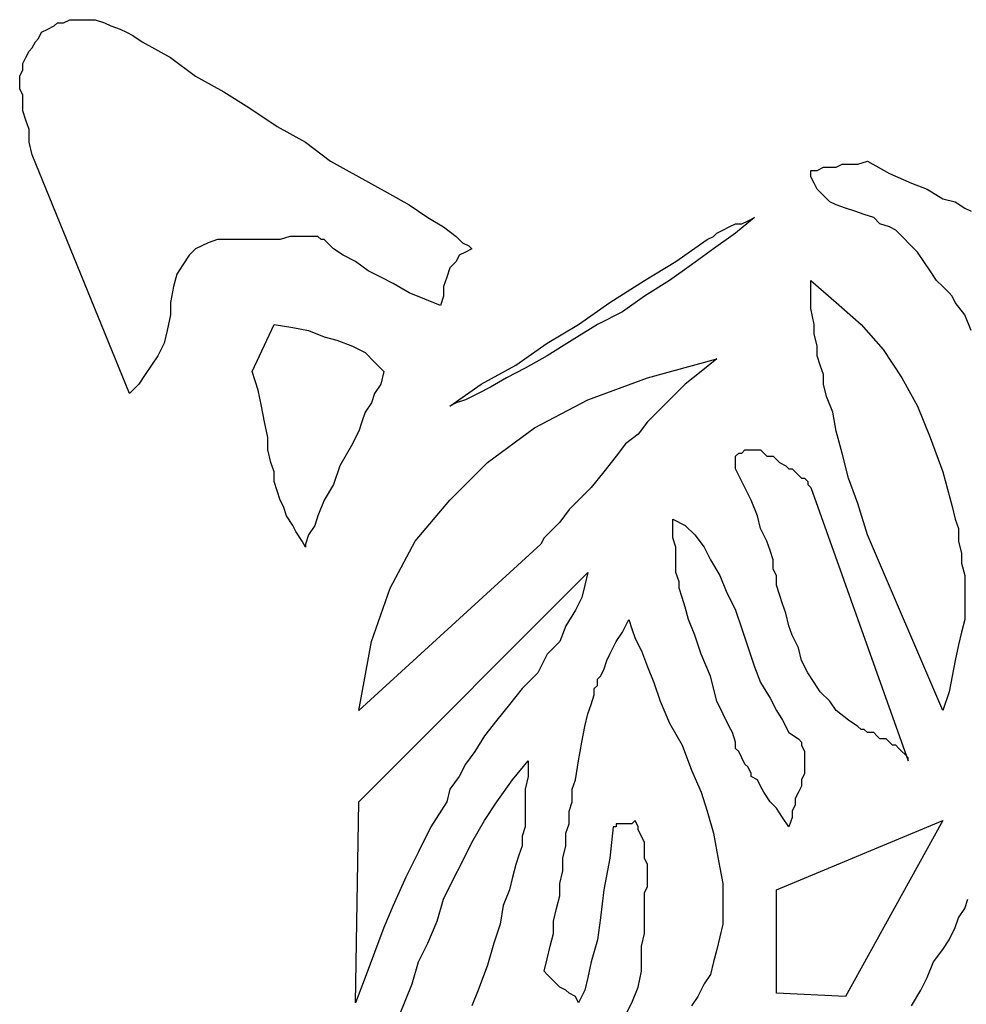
# Model space of a CAD drawing. Extents: x 0 to 19, y -0.1 to 2.1.
# Tile 3 of 17: x 0 to 0.6, y 1.5 to 2.1. Entities that reach past the tile are written whole.
import ezdxf

# ---------------------------------------------------------------- set-up
doc = ezdxf.new("R2010")
doc.units = 0

msp = doc.modelspace()

# ---------------------------------------------------------------- linework, layer by layer
at = {"color": 0}
for p, q in [((0.039063, 2.099609, 0.5), (0.041016, 2.101563, 0.5)), ((0.041016, 2.101563, 0.5), (0.044922, 2.101563, 0.5)), ((0.044922, 2.101563, 0.5), (0.048828, 2.103516, 0.5)), ((0.048828, 2.103516, 0.5), (0.052734, 2.103516, 0.5)), ((0.052734, 2.103516, 0.5), (0.056641, 2.103516, 0.5)), ((0.056641, 2.103516, 0.5), (0.060547, 2.103516, 0.5)), ((0.060547, 2.103516, 0.5), (0.064453, 2.103516, 0.5)), ((0.064453, 2.103516, 0.5), (0.070313, 2.101563, 0.5)), ((0.070313, 2.101563, 0.5), (0.074219, 2.099609, 0.5)), ((0.029297, 2.091797, 0.5), (0.03125, 2.095703, 0.5)), ((0.03125, 2.095703, 0.5), (0.035156, 2.097656, 0.5)), ((0.035156, 2.097656, 0.5), (0.039063, 2.099609, 0.5)), ((0.074219, 2.099609, 0.5), (0.080078, 2.097656, 0.5)), ((0.080078, 2.097656, 0.5), (0.083984, 2.095703, 0.5)), ((0.083984, 2.095703, 0.5), (0.087891, 2.09375, 0.5)), ((0.025391, 2.085938, 0.5), (0.027344, 2.089844, 0.5)), ((0.027344, 2.089844, 0.5), (0.029297, 2.091797, 0.5)), ((0.087891, 2.09375, 0.5), (0.09375, 2.089844, 0.5)), ((0.09375, 2.089844, 0.5), (0.111328, 2.080078, 0.5)), ((0.021484, 2.080078, 0.5), (0.023438, 2.083984, 0.5)), ((0.023438, 2.083984, 0.5), (0.025391, 2.085938, 0.5)), ((0.019531, 2.076172, 0.5), (0.021484, 2.080078, 0.5)), ((0.019531, 2.072266, 0.5), (0.019531, 2.076172, 0.5)), ((0.111328, 2.080078, 0.5), (0.126953, 2.068359, 0.5)), ((0.017578, 2.068359, 0.5), (0.019531, 2.072266, 0.5)), ((0.017578, 2.0625, 0.5), (0.017578, 2.068359, 0.5)), ((0.126953, 2.068359, 0.5), (0.144531, 2.058594, 0.5)), ((0.017578, 2.060547, 0.5), (0.017578, 2.0625, 0.5)), ((0.019531, 2.056641, 0.5), (0.017578, 2.060547, 0.5)), ((0.144531, 2.058594, 0.5), (0.160156, 2.048828, 0.5)), ((0.019531, 2.050781, 0.5), (0.019531, 2.056641, 0.5)), ((0.019531, 2.046875, 0.5), (0.019531, 2.050781, 0.5)), ((0.021484, 2.041016, 0.5), (0.019531, 2.046875, 0.5)), ((0.160156, 2.048828, 0.5), (0.177734, 2.037109, 0.5)), ((0.023438, 2.035156, 0.5), (0.021484, 2.041016, 0.5)), ((0.023438, 2.027344, 0.5), (0.023438, 2.035156, 0.5)), ((0.177734, 2.037109, 0.5), (0.195313, 2.027344, 0.5)), ((0.025391, 2.019531, 0.5), (0.023438, 2.027344, 0.5)), ((0.195313, 2.027344, 0.5), (0.210938, 2.015625, 0.5)), ((0.085938, 1.871094, 0.5), (0.025391, 2.019531, 0.5)), ((0.210938, 2.015625, 0.5), (0.228516, 2.005859, 0.5)), ((0.539063, 2.013672, 0.5), (0.544922, 2.015625, 0.5)), ((0.544922, 2.015625, 0.5), (0.558594, 2.007813, 0.5)), ((0.509766, 2.005859, 0.5), (0.509766, 2.009766, 0.5)), ((0.509766, 2.009766, 0.5), (0.513672, 2.009766, 0.5)), ((0.513672, 2.009766, 0.5), (0.517578, 2.011719, 0.5)), ((0.517578, 2.011719, 0.5), (0.521484, 2.011719, 0.5)), ((0.521484, 2.011719, 0.5), (0.525391, 2.011719, 0.5)), ((0.525391, 2.011719, 0.5), (0.529297, 2.013672, 0.5)), ((0.529297, 2.013672, 0.5), (0.535156, 2.013672, 0.5)), ((0.535156, 2.013672, 0.5), (0.539063, 2.013672, 0.5)), ((0.228516, 2.005859, 0.5), (0.246094, 1.996094, 0.5)), ((0.511719, 2.001953, 0.5), (0.509766, 2.005859, 0.5)), ((0.558594, 2.007813, 0.5), (0.572266, 2.001953, 0.5)), ((0.513672, 1.998047, 0.5), (0.511719, 2.001953, 0.5)), ((0.517578, 1.994141, 0.5), (0.513672, 1.998047, 0.5)), ((0.572266, 2.001953, 0.5), (0.582031, 1.998047, 0.5)), ((0.582031, 1.998047, 0.5), (0.591797, 1.992188, 0.5)), ((0.246094, 1.996094, 0.5), (0.259766, 1.988281, 0.5)), ((0.521484, 1.990234, 0.5), (0.517578, 1.994141, 0.5)), ((0.525391, 1.988281, 0.5), (0.521484, 1.990234, 0.5)), ((0.591797, 1.992188, 0.5), (0.599609, 1.990234, 0.5)), ((0.599609, 1.990234, 0.5), (0.605469, 1.986328, 0.5)), ((0.259766, 1.988281, 0.5), (0.271484, 1.980469, 0.5)), ((0.53125, 1.986328, 0.5), (0.525391, 1.988281, 0.5)), ((0.537109, 1.984375, 0.5), (0.53125, 1.986328, 0.5)), ((0.542969, 1.982422, 0.5), (0.537109, 1.984375, 0.5)), ((0.605469, 1.986328, 0.5), (0.609375, 1.984375, 0.5)), ((0.271484, 1.980469, 0.5), (0.28125, 1.974609, 0.5)), ((0.474609, 1.980469, 0.5), (0.462891, 1.970703, 0.5)), ((0.466797, 1.976563, 0.5), (0.470703, 1.978516, 0.5)), ((0.470703, 1.978516, 0.5), (0.474609, 1.980469, 0.5)), ((0.548828, 1.980469, 0.5), (0.542969, 1.982422, 0.5)), ((0.552734, 1.976563, 0.5), (0.548828, 1.980469, 0.5)), ((0.28125, 1.974609, 0.5), (0.289063, 1.96875, 0.5)), ((0.451172, 1.970703, 0.5), (0.455078, 1.972656, 0.5)), ((0.455078, 1.972656, 0.5), (0.458984, 1.974609, 0.5)), ((0.458984, 1.974609, 0.5), (0.462891, 1.976563, 0.5)), ((0.462891, 1.976563, 0.5), (0.466797, 1.976563, 0.5)), ((0.558594, 1.974609, 0.5), (0.552734, 1.976563, 0.5)), ((0.5625, 1.972656, 0.5), (0.558594, 1.974609, 0.5)), ((0.564453, 1.970703, 0.5), (0.5625, 1.972656, 0.5)), ((0.140625, 1.966797, 0.5), (0.134766, 1.964844, 0.5)), ((0.150391, 1.966797, 0.5), (0.140625, 1.966797, 0.5)), ((0.158203, 1.966797, 0.5), (0.150391, 1.966797, 0.5)), ((0.166016, 1.966797, 0.5), (0.158203, 1.966797, 0.5)), ((0.171875, 1.966797, 0.5), (0.166016, 1.966797, 0.5)), ((0.179688, 1.966797, 0.5), (0.171875, 1.966797, 0.5)), ((0.185547, 1.96875, 0.5), (0.179688, 1.966797, 0.5)), ((0.191406, 1.96875, 0.5), (0.185547, 1.96875, 0.5)), ((0.195313, 1.96875, 0.5), (0.191406, 1.96875, 0.5)), ((0.201172, 1.96875, 0.5), (0.195313, 1.96875, 0.5)), ((0.203125, 1.96875, 0.5), (0.201172, 1.96875, 0.5)), ((0.201172, 1.96875, 0.5), (0.201172, 1.96875, 0.5)), ((0.205078, 1.966797, 0.5), (0.203125, 1.96875, 0.5)), ((0.203125, 1.96875, 0.5), (0.203125, 1.96875, 0.5)), ((0.207031, 1.966797, 0.5), (0.205078, 1.966797, 0.5)), ((0.208984, 1.964844, 0.5), (0.207031, 1.966797, 0.5)), ((0.289063, 1.96875, 0.5), (0.292969, 1.964844, 0.5)), ((0.425781, 1.953125, 0.5), (0.445313, 1.966797, 0.5)), ((0.445313, 1.966797, 0.5), (0.449219, 1.96875, 0.5)), ((0.449219, 1.96875, 0.5), (0.451172, 1.970703, 0.5)), ((0.462891, 1.970703, 0.5), (0.449219, 1.960938, 0.5)), ((0.568359, 1.966797, 0.5), (0.564453, 1.970703, 0.5)), ((0.570313, 1.964844, 0.5), (0.568359, 1.966797, 0.5)), ((0.126953, 1.960938, 0.5), (0.123047, 1.957031, 0.5)), ((0.134766, 1.964844, 0.5), (0.126953, 1.960938, 0.5)), ((0.210938, 1.962891, 0.5), (0.208984, 1.964844, 0.5)), ((0.212891, 1.960938, 0.5), (0.210938, 1.962891, 0.5)), ((0.21875, 1.957031, 0.5), (0.212891, 1.960938, 0.5)), ((0.292969, 1.964844, 0.5), (0.296875, 1.962891, 0.5)), ((0.298828, 1.960938, 0.5), (0.294922, 1.958984, 0.5)), ((0.296875, 1.962891, 0.5), (0.298828, 1.960938, 0.5)), ((0.449219, 1.960938, 0.5), (0.435547, 1.951172, 0.5)), ((0.576172, 1.958984, 0.5), (0.570313, 1.964844, 0.5)), ((0.123047, 1.957031, 0.5), (0.119141, 1.951172, 0.5)), ((0.226563, 1.953125, 0.5), (0.21875, 1.957031, 0.5)), ((0.291016, 1.957031, 0.5), (0.289063, 1.953125, 0.5)), ((0.294922, 1.958984, 0.5), (0.291016, 1.957031, 0.5)), ((0.580078, 1.953125, 0.5), (0.576172, 1.958984, 0.5)), ((0.119141, 1.951172, 0.5), (0.115234, 1.945313, 0.5)), ((0.234375, 1.947266, 0.5), (0.226563, 1.953125, 0.5)), ((0.242188, 1.943359, 0.5), (0.234375, 1.947266, 0.5)), ((0.285156, 1.949219, 0.5), (0.283203, 1.943359, 0.5)), ((0.289063, 1.953125, 0.5), (0.285156, 1.949219, 0.5)), ((0.40625, 1.941406, 0.5), (0.425781, 1.953125, 0.5)), ((0.435547, 1.951172, 0.5), (0.421875, 1.941406, 0.5)), ((0.583984, 1.947266, 0.5), (0.580078, 1.953125, 0.5)), ((0.587891, 1.941406, 0.5), (0.583984, 1.947266, 0.5)), ((0.115234, 1.945313, 0.5), (0.113281, 1.9375, 0.5)), ((0.25, 1.939453, 0.5), (0.242188, 1.943359, 0.5)), ((0.283203, 1.943359, 0.5), (0.28125, 1.9375, 0.5)), ((0.384766, 1.927734, 0.5), (0.40625, 1.941406, 0.5)), ((0.421875, 1.941406, 0.5), (0.40625, 1.931641, 0.5)), ((0.509766, 1.931641, 0.5), (0.509766, 1.941406, 0.5)), ((0.509766, 1.941406, 0.5), (0.525391, 1.927734, 0.5)), ((0.591797, 1.9375, 0.5), (0.587891, 1.941406, 0.5)), ((0.113281, 1.9375, 0.5), (0.111328, 1.927734, 0.5)), ((0.259766, 1.933594, 0.5), (0.25, 1.939453, 0.5)), ((0.28125, 1.9375, 0.5), (0.28125, 1.931641, 0.5)), ((0.595703, 1.933594, 0.5), (0.591797, 1.9375, 0.5)), ((0.269531, 1.929688, 0.5), (0.259766, 1.933594, 0.5)), ((0.279297, 1.925781, 0.5), (0.269531, 1.929688, 0.5)), ((0.28125, 1.931641, 0.5), (0.279297, 1.925781, 0.5)), ((0.40625, 1.931641, 0.5), (0.392578, 1.921875, 0.5)), ((0.509766, 1.923828, 0.5), (0.509766, 1.931641, 0.5)), ((0.597656, 1.931641, 0.5), (0.595703, 1.933594, 0.5)), ((0.599609, 1.927734, 0.5), (0.597656, 1.931641, 0.5)), ((0.111328, 1.927734, 0.5), (0.111328, 1.919922, 0.5)), ((0.365234, 1.914063, 0.5), (0.384766, 1.927734, 0.5)), ((0.511719, 1.914063, 0.5), (0.509766, 1.923828, 0.5)), ((0.525391, 1.927734, 0.5), (0.541016, 1.914063, 0.5)), ((0.605469, 1.919922, 0.5), (0.599609, 1.927734, 0.5)), ((0.111328, 1.919922, 0.5), (0.109375, 1.910156, 0.5)), ((0.392578, 1.921875, 0.5), (0.376953, 1.914063, 0.5)), ((0.609375, 1.910156, 0.5), (0.605469, 1.919922, 0.5)), ((0.162109, 1.884766, 0.5), (0.175781, 1.914063, 0.5)), ((0.175781, 1.914063, 0.5), (0.1875, 1.912109, 0.5)), ((0.1875, 1.912109, 0.5), (0.197266, 1.910156, 0.5)), ((0.345703, 1.902344, 0.5), (0.365234, 1.914063, 0.5)), ((0.376953, 1.914063, 0.5), (0.361328, 1.904297, 0.5)), ((0.511719, 1.908203, 0.5), (0.511719, 1.914063, 0.5)), ((0.541016, 1.914063, 0.5), (0.554688, 1.898438, 0.5)), ((0.109375, 1.910156, 0.5), (0.107422, 1.902344, 0.5)), ((0.197266, 1.910156, 0.5), (0.207031, 1.90625, 0.5)), ((0.207031, 1.90625, 0.5), (0.214844, 1.904297, 0.5)), ((0.214844, 1.904297, 0.5), (0.224609, 1.900391, 0.5)), ((0.361328, 1.904297, 0.5), (0.345703, 1.894531, 0.5)), ((0.513672, 1.900391, 0.5), (0.511719, 1.908203, 0.5)), ((0.107422, 1.902344, 0.5), (0.103516, 1.894531, 0.5)), ((0.224609, 1.900391, 0.5), (0.232422, 1.896484, 0.5)), ((0.326172, 1.888672, 0.5), (0.345703, 1.902344, 0.5)), ((0.513672, 1.894531, 0.5), (0.513672, 1.900391, 0.5)), ((0.554688, 1.898438, 0.5), (0.566406, 1.880859, 0.5)), ((0.103516, 1.894531, 0.5), (0.099609, 1.888672, 0.5)), ((0.232422, 1.896484, 0.5), (0.238281, 1.890625, 0.5)), ((0.345703, 1.894531, 0.5), (0.332031, 1.886719, 0.5)), ((0.408203, 1.880859, 0.5), (0.451172, 1.892578, 0.5)), ((0.451172, 1.892578, 0.5), (0.441406, 1.884766, 0.5)), ((0.515625, 1.888672, 0.5), (0.513672, 1.894531, 0.5)), ((0.099609, 1.888672, 0.5), (0.095703, 1.882813, 0.5)), ((0.238281, 1.890625, 0.5), (0.244141, 1.884766, 0.5)), ((0.304688, 1.876953, 0.5), (0.326172, 1.888672, 0.5)), ((0.332031, 1.886719, 0.5), (0.320313, 1.880859, 0.5)), ((0.517578, 1.882813, 0.5), (0.515625, 1.888672, 0.5)), ((0.095703, 1.882813, 0.5), (0.091797, 1.876953, 0.5)), ((0.166016, 1.873047, 0.5), (0.162109, 1.884766, 0.5)), ((0.244141, 1.884766, 0.5), (0.242188, 1.876953, 0.5)), ((0.320313, 1.880859, 0.5), (0.310547, 1.875, 0.5)), ((0.371094, 1.867188, 0.5), (0.408203, 1.880859, 0.5)), ((0.441406, 1.884766, 0.5), (0.431641, 1.876953, 0.5)), ((0.517578, 1.876953, 0.5), (0.517578, 1.882813, 0.5)), ((0.566406, 1.880859, 0.5), (0.576172, 1.863281, 0.5)), ((0.091797, 1.876953, 0.5), (0.085938, 1.871094, 0.5)), ((0.242188, 1.876953, 0.5), (0.238281, 1.871094, 0.5)), ((0.285156, 1.863281, 0.5), (0.304688, 1.876953, 0.5)), ((0.310547, 1.875, 0.5), (0.302734, 1.871094, 0.5)), ((0.431641, 1.876953, 0.5), (0.423828, 1.869141, 0.5)), ((0.519531, 1.869141, 0.5), (0.517578, 1.876953, 0.5)), ((0.167969, 1.863281, 0.5), (0.166016, 1.873047, 0.5)), ((0.238281, 1.871094, 0.5), (0.236328, 1.865234, 0.5)), ((0.302734, 1.871094, 0.5), (0.294922, 1.867188, 0.5)), ((0.423828, 1.869141, 0.5), (0.416016, 1.861328, 0.5)), ((0.523438, 1.859375, 0.5), (0.519531, 1.869141, 0.5)), ((0.169922, 1.853516, 0.5), (0.167969, 1.863281, 0.5)), ((0.236328, 1.865234, 0.5), (0.232422, 1.859375, 0.5)), ((0.289063, 1.865234, 0.5), (0.285156, 1.863281, 0.5)), ((0.294922, 1.867188, 0.5), (0.289063, 1.865234, 0.5)), ((0.337891, 1.849609, 0.5), (0.371094, 1.867188, 0.5)), ((0.576172, 1.863281, 0.5), (0.583984, 1.84375, 0.5)), ((0.232422, 1.859375, 0.5), (0.230469, 1.853516, 0.5)), ((0.416016, 1.861328, 0.5), (0.408203, 1.853516, 0.5)), ((0.525391, 1.847656, 0.5), (0.523438, 1.859375, 0.5)), ((0.171875, 1.84375, 0.5), (0.169922, 1.853516, 0.5)), ((0.230469, 1.853516, 0.5), (0.228516, 1.847656, 0.5)), ((0.308594, 1.828125, 0.5), (0.337891, 1.849609, 0.5)), ((0.408203, 1.853516, 0.5), (0.402344, 1.845703, 0.5)), ((0.171875, 1.835938, 0.5), (0.171875, 1.84375, 0.5)), ((0.226563, 1.84375, 0.5), (0.224609, 1.839844, 0.5)), ((0.228516, 1.847656, 0.5), (0.226563, 1.84375, 0.5)), ((0.402344, 1.845703, 0.5), (0.394531, 1.839844, 0.5)), ((0.529297, 1.833984, 0.5), (0.525391, 1.847656, 0.5)), ((0.583984, 1.84375, 0.5), (0.591797, 1.822266, 0.5)), ((0.224609, 1.839844, 0.5), (0.216797, 1.826172, 0.5)), ((0.394531, 1.839844, 0.5), (0.388672, 1.832031, 0.5)), ((0.173828, 1.828125, 0.5), (0.171875, 1.835938, 0.5)), ((0.388672, 1.832031, 0.5), (0.380859, 1.822266, 0.5)), ((0.462891, 1.832031, 0.5), (0.464844, 1.833984, 0.5)), ((0.462891, 1.830078, 0.5), (0.462891, 1.832031, 0.5)), ((0.464844, 1.833984, 0.5), (0.466797, 1.833984, 0.5)), ((0.466797, 1.833984, 0.5), (0.46875, 1.835938, 0.5)), ((0.46875, 1.835938, 0.5), (0.472656, 1.835938, 0.5)), ((0.472656, 1.835938, 0.5), (0.474609, 1.835938, 0.5)), ((0.474609, 1.835938, 0.5), (0.478516, 1.835938, 0.5)), ((0.478516, 1.835938, 0.5), (0.480469, 1.833984, 0.5)), ((0.480469, 1.833984, 0.5), (0.482422, 1.832031, 0.5)), ((0.482422, 1.832031, 0.5), (0.486328, 1.832031, 0.5)), ((0.486328, 1.832031, 0.5), (0.488281, 1.830078, 0.5)), ((0.533203, 1.818359, 0.5), (0.529297, 1.833984, 0.5)), ((0.175781, 1.822266, 0.5), (0.173828, 1.828125, 0.5)), ((0.216797, 1.826172, 0.5), (0.212891, 1.814453, 0.5)), ((0.285156, 1.804688, 0.5), (0.308594, 1.828125, 0.5)), ((0.462891, 1.826172, 0.5), (0.462891, 1.830078, 0.5)), ((0.462891, 1.824219, 0.5), (0.462891, 1.826172, 0.5)), ((0.488281, 1.830078, 0.5), (0.490234, 1.828125, 0.5)), ((0.490234, 1.828125, 0.5), (0.494141, 1.826172, 0.5)), ((0.494141, 1.826172, 0.5), (0.496094, 1.824219, 0.5)), ((0.175781, 1.816406, 0.5), (0.175781, 1.822266, 0.5)), ((0.380859, 1.822266, 0.5), (0.373047, 1.8125, 0.5)), ((0.46875, 1.8125, 0.5), (0.462891, 1.824219, 0.5)), ((0.496094, 1.824219, 0.5), (0.498047, 1.824219, 0.5)), ((0.498047, 1.824219, 0.5), (0.5, 1.822266, 0.5)), ((0.5, 1.822266, 0.5), (0.501953, 1.820313, 0.5)), ((0.501953, 1.820313, 0.5), (0.503906, 1.818359, 0.5)), ((0.591797, 1.822266, 0.5), (0.597656, 1.800781, 0.5)), ((0.177734, 1.810547, 0.5), (0.175781, 1.816406, 0.5)), ((0.212891, 1.814453, 0.5), (0.207031, 1.804688, 0.5)), ((0.373047, 1.8125, 0.5), (0.365234, 1.804688, 0.5)), ((0.472656, 1.804688, 0.5), (0.46875, 1.8125, 0.5)), ((0.503906, 1.818359, 0.5), (0.505859, 1.818359, 0.5)), ((0.505859, 1.818359, 0.5), (0.507813, 1.816406, 0.5)), ((0.507813, 1.816406, 0.5), (0.507813, 1.814453, 0.5)), ((0.507813, 1.814453, 0.5), (0.509766, 1.8125, 0.5)), ((0.509766, 1.8125, 0.5), (0.570313, 1.642578, 0.5)), ((0.539063, 1.802734, 0.5), (0.533203, 1.818359, 0.5)), ((0.179688, 1.804688, 0.5), (0.177734, 1.810547, 0.5)), ((0.181641, 1.800781, 0.5), (0.179688, 1.804688, 0.5)), ((0.183594, 1.794922, 0.5), (0.181641, 1.800781, 0.5)), ((0.207031, 1.804688, 0.5), (0.203125, 1.794922, 0.5)), ((0.263672, 1.779297, 0.5), (0.285156, 1.804688, 0.5)), ((0.365234, 1.804688, 0.5), (0.359375, 1.798828, 0.5)), ((0.476563, 1.794922, 0.5), (0.472656, 1.804688, 0.5)), ((0.544922, 1.783203, 0.5), (0.539063, 1.802734, 0.5)), ((0.597656, 1.800781, 0.5), (0.599609, 1.792969, 0.5)), ((0.1875, 1.789063, 0.5), (0.183594, 1.794922, 0.5)), ((0.203125, 1.794922, 0.5), (0.201172, 1.789063, 0.5)), ((0.359375, 1.798828, 0.5), (0.353516, 1.791016, 0.5)), ((0.478516, 1.787109, 0.5), (0.476563, 1.794922, 0.5)), ((0.189453, 1.785156, 0.5), (0.1875, 1.789063, 0.5)), ((0.201172, 1.789063, 0.5), (0.197266, 1.783203, 0.5)), ((0.353516, 1.791016, 0.5), (0.349609, 1.787109, 0.5)), ((0.423828, 1.787109, 0.5), (0.423828, 1.792969, 0.5)), ((0.423828, 1.792969, 0.5), (0.431641, 1.789063, 0.5)), ((0.431641, 1.789063, 0.5), (0.4375, 1.783203, 0.5)), ((0.599609, 1.792969, 0.5), (0.601563, 1.787109, 0.5)), ((0.193359, 1.779297, 0.5), (0.189453, 1.785156, 0.5)), ((0.197266, 1.783203, 0.5), (0.195313, 1.777344, 0.5)), ((0.349609, 1.787109, 0.5), (0.34375, 1.78125, 0.5)), ((0.423828, 1.78125, 0.5), (0.423828, 1.787109, 0.5)), ((0.4375, 1.783203, 0.5), (0.443359, 1.775391, 0.5)), ((0.482422, 1.779297, 0.5), (0.478516, 1.787109, 0.5)), ((0.591797, 1.673828, 0.5), (0.544922, 1.783203, 0.5)), ((0.601563, 1.787109, 0.5), (0.601563, 1.779297, 0.5)), ((0.195313, 1.775391, 0.5), (0.193359, 1.779297, 0.5)), ((0.195313, 1.777344, 0.5), (0.195313, 1.775391, 0.5)), ((0.341797, 1.777344, 0.5), (0.228516, 1.673828, 0.5)), ((0.248047, 1.75, 0.5), (0.263672, 1.779297, 0.5)), ((0.34375, 1.78125, 0.5), (0.341797, 1.777344, 0.5)), ((0.425781, 1.775391, 0.5), (0.423828, 1.78125, 0.5)), ((0.484375, 1.773438, 0.5), (0.482422, 1.779297, 0.5)), ((0.601563, 1.779297, 0.5), (0.603516, 1.771484, 0.5)), ((0.425781, 1.769531, 0.5), (0.425781, 1.775391, 0.5)), ((0.443359, 1.775391, 0.5), (0.447266, 1.767578, 0.5)), ((0.486328, 1.767578, 0.5), (0.484375, 1.773438, 0.5)), ((0.603516, 1.771484, 0.5), (0.603516, 1.765625, 0.5)), ((0.425781, 1.763672, 0.5), (0.425781, 1.769531, 0.5)), ((0.425781, 1.759766, 0.5), (0.425781, 1.763672, 0.5)), ((0.447266, 1.767578, 0.5), (0.453125, 1.757813, 0.5)), ((0.486328, 1.761719, 0.5), (0.486328, 1.767578, 0.5)), ((0.603516, 1.765625, 0.5), (0.605469, 1.757813, 0.5)), ((0.228516, 1.617188, 0.5), (0.371094, 1.759766, 0.5)), ((0.371094, 1.759766, 0.5), (0.369141, 1.751953, 0.5)), ((0.427734, 1.753906, 0.5), (0.425781, 1.759766, 0.5)), ((0.453125, 1.757813, 0.5), (0.457031, 1.748047, 0.5)), ((0.488281, 1.757813, 0.5), (0.486328, 1.761719, 0.5)), ((0.488281, 1.751953, 0.5), (0.488281, 1.757813, 0.5)), ((0.605469, 1.757813, 0.5), (0.605469, 1.751953, 0.5)), ((0.369141, 1.751953, 0.5), (0.367188, 1.744141, 0.5)), ((0.427734, 1.75, 0.5), (0.427734, 1.753906, 0.5)), ((0.490234, 1.746094, 0.5), (0.488281, 1.751953, 0.5)), ((0.605469, 1.751953, 0.5), (0.605469, 1.746094, 0.5)), ((0.236328, 1.716797, 0.5), (0.248047, 1.75, 0.5)), ((0.429688, 1.744141, 0.5), (0.427734, 1.75, 0.5)), ((0.457031, 1.748047, 0.5), (0.462891, 1.736328, 0.5)), ((0.492188, 1.740234, 0.5), (0.490234, 1.746094, 0.5)), ((0.605469, 1.746094, 0.5), (0.605469, 1.738281, 0.5)), ((0.367188, 1.744141, 0.5), (0.363281, 1.736328, 0.5)), ((0.431641, 1.738281, 0.5), (0.429688, 1.744141, 0.5)), ((0.494141, 1.734375, 0.5), (0.492188, 1.740234, 0.5)), ((0.363281, 1.736328, 0.5), (0.357422, 1.726563, 0.5)), ((0.433594, 1.730469, 0.5), (0.431641, 1.738281, 0.5)), ((0.462891, 1.736328, 0.5), (0.466797, 1.724609, 0.5)), ((0.496094, 1.726563, 0.5), (0.494141, 1.734375, 0.5)), ((0.605469, 1.738281, 0.5), (0.605469, 1.730469, 0.5)), ((0.392578, 1.722656, 0.5), (0.396484, 1.730469, 0.5)), ((0.396484, 1.730469, 0.5), (0.398438, 1.724609, 0.5)), ((0.4375, 1.720703, 0.5), (0.433594, 1.730469, 0.5)), ((0.605469, 1.730469, 0.5), (0.603516, 1.722656, 0.5)), ((0.357422, 1.726563, 0.5), (0.353516, 1.716797, 0.5)), ((0.388672, 1.716797, 0.5), (0.392578, 1.722656, 0.5)), ((0.398438, 1.724609, 0.5), (0.400391, 1.71875, 0.5)), ((0.441406, 1.708984, 0.5), (0.4375, 1.720703, 0.5)), ((0.466797, 1.724609, 0.5), (0.470703, 1.712891, 0.5)), ((0.498047, 1.720703, 0.5), (0.496094, 1.726563, 0.5)), ((0.501953, 1.712891, 0.5), (0.498047, 1.720703, 0.5)), ((0.603516, 1.722656, 0.5), (0.601563, 1.714844, 0.5)), ((0.228516, 1.673828, 0.5), (0.236328, 1.716797, 0.5)), ((0.353516, 1.716797, 0.5), (0.345703, 1.708984, 0.5)), ((0.384766, 1.708984, 0.5), (0.388672, 1.716797, 0.5)), ((0.400391, 1.71875, 0.5), (0.404297, 1.710938, 0.5)), ((0.601563, 1.714844, 0.5), (0.599609, 1.705078, 0.5)), ((0.345703, 1.708984, 0.5), (0.339844, 1.697266, 0.5)), ((0.382813, 1.705078, 0.5), (0.384766, 1.708984, 0.5)), ((0.404297, 1.710938, 0.5), (0.408203, 1.701172, 0.5)), ((0.447266, 1.695313, 0.5), (0.441406, 1.708984, 0.5)), ((0.470703, 1.712891, 0.5), (0.474609, 1.701172, 0.5)), ((0.503906, 1.705078, 0.5), (0.501953, 1.712891, 0.5)), ((0.380859, 1.699219, 0.5), (0.382813, 1.705078, 0.5)), ((0.507813, 1.697266, 0.5), (0.503906, 1.705078, 0.5)), ((0.599609, 1.705078, 0.5), (0.597656, 1.695313, 0.5)), ((0.339844, 1.697266, 0.5), (0.330078, 1.6875, 0.5)), ((0.378906, 1.695313, 0.5), (0.380859, 1.699219, 0.5)), ((0.408203, 1.701172, 0.5), (0.412109, 1.691406, 0.5)), ((0.474609, 1.701172, 0.5), (0.478516, 1.691406, 0.5)), ((0.511719, 1.691406, 0.5), (0.507813, 1.697266, 0.5)), ((0.376953, 1.693359, 0.5), (0.378906, 1.695313, 0.5)), ((0.376953, 1.689453, 0.5), (0.376953, 1.693359, 0.5)), ((0.412109, 1.691406, 0.5), (0.416016, 1.679688, 0.5)), ((0.451172, 1.679688, 0.5), (0.447266, 1.695313, 0.5)), ((0.478516, 1.691406, 0.5), (0.484375, 1.681641, 0.5)), ((0.515625, 1.685547, 0.5), (0.511719, 1.691406, 0.5)), ((0.597656, 1.695313, 0.5), (0.595703, 1.685547, 0.5)), ((0.330078, 1.6875, 0.5), (0.322266, 1.677734, 0.5)), ((0.375, 1.6875, 0.5), (0.376953, 1.689453, 0.5)), ((0.375, 1.683594, 0.5), (0.375, 1.6875, 0.5)), ((0.521484, 1.679688, 0.5), (0.515625, 1.685547, 0.5)), ((0.595703, 1.685547, 0.5), (0.591797, 1.673828, 0.5)), ((0.322266, 1.677734, 0.5), (0.314453, 1.667969, 0.5)), ((0.371094, 1.671875, 0.5), (0.373047, 1.677734, 0.5)), ((0.373047, 1.677734, 0.5), (0.375, 1.683594, 0.5)), ((0.416016, 1.679688, 0.5), (0.421875, 1.666016, 0.5)), ((0.458984, 1.664063, 0.5), (0.451172, 1.679688, 0.5)), ((0.484375, 1.681641, 0.5), (0.488281, 1.673828, 0.5)), ((0.525391, 1.673828, 0.5), (0.521484, 1.679688, 0.5)), ((0.369141, 1.664063, 0.5), (0.371094, 1.671875, 0.5)), ((0.488281, 1.673828, 0.5), (0.492188, 1.667969, 0.5)), ((0.533203, 1.667969, 0.5), (0.525391, 1.673828, 0.5)), ((0.314453, 1.667969, 0.5), (0.306641, 1.658203, 0.5)), ((0.421875, 1.666016, 0.5), (0.429688, 1.652344, 0.5)), ((0.492188, 1.667969, 0.5), (0.496094, 1.660156, 0.5)), ((0.539063, 1.664063, 0.5), (0.533203, 1.667969, 0.5)), ((0.367188, 1.654297, 0.5), (0.369141, 1.664063, 0.5)), ((0.460938, 1.660156, 0.5), (0.458984, 1.664063, 0.5)), ((0.462891, 1.654297, 0.5), (0.460938, 1.660156, 0.5)), ((0.496094, 1.660156, 0.5), (0.501953, 1.65625, 0.5)), ((0.541016, 1.662109, 0.5), (0.539063, 1.664063, 0.5)), ((0.542969, 1.662109, 0.5), (0.541016, 1.662109, 0.5)), ((0.541016, 1.662109, 0.5), (0.541016, 1.662109, 0.5)), ((0.544922, 1.660156, 0.5), (0.542969, 1.662109, 0.5)), ((0.548828, 1.660156, 0.5), (0.544922, 1.660156, 0.5)), ((0.550781, 1.658203, 0.5), (0.548828, 1.660156, 0.5)), ((0.306641, 1.658203, 0.5), (0.300781, 1.648438, 0.5)), ((0.365234, 1.642578, 0.5), (0.367188, 1.654297, 0.5)), ((0.462891, 1.650391, 0.5), (0.462891, 1.654297, 0.5)), ((0.501953, 1.65625, 0.5), (0.503906, 1.654297, 0.5)), ((0.503906, 1.654297, 0.5), (0.503906, 1.652344, 0.5)), ((0.552734, 1.65625, 0.5), (0.550781, 1.658203, 0.5)), ((0.556641, 1.65625, 0.5), (0.552734, 1.65625, 0.5)), ((0.558594, 1.654297, 0.5), (0.556641, 1.65625, 0.5)), ((0.560547, 1.652344, 0.5), (0.558594, 1.654297, 0.5)), ((0.300781, 1.648438, 0.5), (0.294922, 1.640625, 0.5)), ((0.429688, 1.652344, 0.5), (0.435547, 1.636719, 0.5)), ((0.464844, 1.648438, 0.5), (0.462891, 1.650391, 0.5)), ((0.466797, 1.644531, 0.5), (0.464844, 1.648438, 0.5)), ((0.503906, 1.652344, 0.5), (0.505859, 1.648438, 0.5)), ((0.505859, 1.648438, 0.5), (0.505859, 1.646484, 0.5)), ((0.5625, 1.652344, 0.5), (0.560547, 1.652344, 0.5)), ((0.564453, 1.650391, 0.5), (0.5625, 1.652344, 0.5)), ((0.566406, 1.648438, 0.5), (0.564453, 1.650391, 0.5)), ((0.568359, 1.646484, 0.5), (0.566406, 1.648438, 0.5)), ((0.324219, 1.630859, 0.5), (0.333984, 1.642578, 0.5)), ((0.333984, 1.642578, 0.5), (0.333984, 1.632813, 0.5)), ((0.363281, 1.630859, 0.5), (0.365234, 1.642578, 0.5)), ((0.46875, 1.640625, 0.5), (0.466797, 1.644531, 0.5)), ((0.505859, 1.646484, 0.5), (0.505859, 1.644531, 0.5)), ((0.505859, 1.644531, 0.5), (0.505859, 1.640625, 0.5)), ((0.570313, 1.644531, 0.5), (0.568359, 1.646484, 0.5)), ((0.570313, 1.642578, 0.5), (0.570313, 1.644531, 0.5)), ((0.294922, 1.640625, 0.5), (0.291016, 1.632813, 0.5)), ((0.435547, 1.636719, 0.5), (0.441406, 1.623047, 0.5)), ((0.470703, 1.638672, 0.5), (0.46875, 1.640625, 0.5)), ((0.472656, 1.634766, 0.5), (0.470703, 1.638672, 0.5)), ((0.505859, 1.640625, 0.5), (0.505859, 1.636719, 0.5)), ((0.505859, 1.636719, 0.5), (0.505859, 1.634766, 0.5)), ((0.291016, 1.632813, 0.5), (0.285156, 1.625, 0.5)), ((0.314453, 1.617188, 0.5), (0.324219, 1.630859, 0.5)), ((0.333984, 1.632813, 0.5), (0.332031, 1.625, 0.5)), ((0.361328, 1.625, 0.5), (0.363281, 1.630859, 0.5)), ((0.472656, 1.632813, 0.5), (0.472656, 1.634766, 0.5)), ((0.476563, 1.630859, 0.5), (0.472656, 1.632813, 0.5)), ((0.478516, 1.626953, 0.5), (0.476563, 1.630859, 0.5)), ((0.505859, 1.634766, 0.5), (0.503906, 1.630859, 0.5)), ((0.503906, 1.630859, 0.5), (0.503906, 1.626953, 0.5)), ((0.285156, 1.625, 0.5), (0.283203, 1.617188, 0.5)), ((0.332031, 1.625, 0.5), (0.332031, 1.617188, 0.5)), ((0.361328, 1.617188, 0.5), (0.361328, 1.625, 0.5)), ((0.441406, 1.623047, 0.5), (0.445313, 1.611328, 0.5)), ((0.480469, 1.623047, 0.5), (0.478516, 1.626953, 0.5)), ((0.484375, 1.617188, 0.5), (0.480469, 1.623047, 0.5)), ((0.501953, 1.623047, 0.5), (0.5, 1.619141, 0.5)), ((0.503906, 1.626953, 0.5), (0.501953, 1.623047, 0.5)), ((0.226563, 1.492188, 0.5), (0.228516, 1.617188, 0.5)), ((0.283203, 1.617188, 0.5), (0.273438, 1.601563, 0.5)), ((0.306641, 1.605469, 0.5), (0.314453, 1.617188, 0.5)), ((0.332031, 1.617188, 0.5), (0.332031, 1.609375, 0.5)), ((0.359375, 1.611328, 0.5), (0.361328, 1.617188, 0.5)), ((0.488281, 1.613281, 0.5), (0.484375, 1.617188, 0.5)), ((0.5, 1.619141, 0.5), (0.5, 1.615234, 0.5)), ((0.359375, 1.603516, 0.5), (0.359375, 1.611328, 0.5)), ((0.445313, 1.611328, 0.5), (0.449219, 1.597656, 0.5)), ((0.492188, 1.607422, 0.5), (0.488281, 1.613281, 0.5)), ((0.5, 1.615234, 0.5), (0.498047, 1.611328, 0.5)), ((0.498047, 1.611328, 0.5), (0.498047, 1.607422, 0.5)), ((0.298828, 1.591797, 0.5), (0.306641, 1.605469, 0.5)), ((0.332031, 1.609375, 0.5), (0.332031, 1.601563, 0.5)), ((0.400391, 1.605469, 0.5), (0.398438, 1.603516, 0.5)), ((0.402344, 1.601563, 0.5), (0.400391, 1.605469, 0.5)), ((0.488281, 1.5625, 0.5), (0.591797, 1.605469, 0.5)), ((0.496094, 1.601563, 0.5), (0.492188, 1.607422, 0.5)), ((0.498047, 1.607422, 0.5), (0.496094, 1.601563, 0.5)), ((0.591797, 1.605469, 0.5), (0.53125, 1.496094, 0.5)), ((0.273438, 1.601563, 0.5), (0.265625, 1.585938, 0.5)), ((0.332031, 1.601563, 0.5), (0.330078, 1.595703, 0.5)), ((0.357422, 1.597656, 0.5), (0.359375, 1.603516, 0.5)), ((0.386719, 1.601563, 0.5), (0.384766, 1.582031, 0.5)), ((0.388672, 1.601563, 0.5), (0.386719, 1.601563, 0.5)), ((0.390625, 1.603516, 0.5), (0.388672, 1.603516, 0.5)), ((0.388672, 1.603516, 0.5), (0.388672, 1.601563, 0.5)), ((0.392578, 1.603516, 0.5), (0.390625, 1.603516, 0.5)), ((0.394531, 1.603516, 0.5), (0.392578, 1.603516, 0.5)), ((0.396484, 1.603516, 0.5), (0.394531, 1.603516, 0.5)), ((0.398438, 1.603516, 0.5), (0.396484, 1.603516, 0.5)), ((0.402344, 1.599609, 0.5), (0.402344, 1.601563, 0.5)), ((0.404297, 1.595703, 0.5), (0.402344, 1.599609, 0.5)), ((0.330078, 1.595703, 0.5), (0.330078, 1.589844, 0.5)), ((0.357422, 1.589844, 0.5), (0.357422, 1.597656, 0.5)), ((0.40625, 1.591797, 0.5), (0.404297, 1.595703, 0.5)), ((0.449219, 1.597656, 0.5), (0.451172, 1.585938, 0.5)), ((0.265625, 1.585938, 0.5), (0.257813, 1.570313, 0.5)), ((0.292969, 1.580078, 0.5), (0.298828, 1.591797, 0.5)), ((0.330078, 1.589844, 0.5), (0.328125, 1.583984, 0.5)), ((0.355469, 1.582031, 0.5), (0.357422, 1.589844, 0.5)), ((0.40625, 1.587891, 0.5), (0.40625, 1.591797, 0.5)), ((0.40625, 1.582031, 0.5), (0.40625, 1.587891, 0.5)), ((0.451172, 1.585938, 0.5), (0.453125, 1.576172, 0.5)), ((0.287109, 1.568359, 0.5), (0.292969, 1.580078, 0.5)), ((0.328125, 1.583984, 0.5), (0.326172, 1.578125, 0.5)), ((0.355469, 1.574219, 0.5), (0.355469, 1.582031, 0.5)), ((0.384766, 1.582031, 0.5), (0.380859, 1.5625, 0.5)), ((0.408203, 1.578125, 0.5), (0.40625, 1.582031, 0.5)), ((0.326172, 1.578125, 0.5), (0.324219, 1.570313, 0.5)), ((0.353516, 1.566406, 0.5), (0.355469, 1.574219, 0.5)), ((0.408203, 1.572266, 0.5), (0.408203, 1.578125, 0.5)), ((0.453125, 1.576172, 0.5), (0.455078, 1.566406, 0.5)), ((0.257813, 1.570313, 0.5), (0.25, 1.552734, 0.5)), ((0.28125, 1.556641, 0.5), (0.287109, 1.568359, 0.5)), ((0.324219, 1.570313, 0.5), (0.322266, 1.5625, 0.5)), ((0.408203, 1.568359, 0.5), (0.408203, 1.572266, 0.5)), ((0.408203, 1.564453, 0.5), (0.408203, 1.568359, 0.5)), ((0.322266, 1.5625, 0.5), (0.318359, 1.552734, 0.5)), ((0.353516, 1.558594, 0.5), (0.353516, 1.566406, 0.5)), ((0.380859, 1.5625, 0.5), (0.378906, 1.544922, 0.5)), ((0.40625, 1.560547, 0.5), (0.408203, 1.564453, 0.5)), ((0.455078, 1.566406, 0.5), (0.455078, 1.556641, 0.5)), ((0.488281, 1.498047, 0.5), (0.488281, 1.5625, 0.5)), ((0.277344, 1.542969, 0.5), (0.28125, 1.556641, 0.5)), ((0.351563, 1.550781, 0.5), (0.353516, 1.558594, 0.5)), ((0.40625, 1.554688, 0.5), (0.40625, 1.560547, 0.5)), ((0.455078, 1.556641, 0.5), (0.455078, 1.548828, 0.5)), ((0.605469, 1.550781, 0.5), (0.607422, 1.556641, 0.5)), ((0.25, 1.552734, 0.5), (0.244141, 1.539063, 0.5)), ((0.318359, 1.552734, 0.5), (0.316406, 1.541016, 0.5)), ((0.349609, 1.542969, 0.5), (0.351563, 1.550781, 0.5)), ((0.40625, 1.548828, 0.5), (0.40625, 1.554688, 0.5)), ((0.601563, 1.544922, 0.5), (0.605469, 1.550781, 0.5)), ((0.378906, 1.544922, 0.5), (0.376953, 1.53125, 0.5)), ((0.40625, 1.542969, 0.5), (0.40625, 1.548828, 0.5)), ((0.455078, 1.548828, 0.5), (0.455078, 1.541016, 0.5)), ((0.599609, 1.539063, 0.5), (0.601563, 1.544922, 0.5)), ((0.244141, 1.539063, 0.5), (0.238281, 1.523438, 0.5)), ((0.271484, 1.529297, 0.5), (0.277344, 1.542969, 0.5)), ((0.316406, 1.541016, 0.5), (0.3125, 1.529297, 0.5)), ((0.349609, 1.535156, 0.5), (0.349609, 1.542969, 0.5)), ((0.40625, 1.535156, 0.5), (0.40625, 1.542969, 0.5)), ((0.455078, 1.541016, 0.5), (0.453125, 1.533203, 0.5)), ((0.595703, 1.53125, 0.5), (0.599609, 1.539063, 0.5)), ((0.347656, 1.527344, 0.5), (0.349609, 1.535156, 0.5)), ((0.376953, 1.53125, 0.5), (0.373047, 1.517578, 0.5)), ((0.404297, 1.527344, 0.5), (0.40625, 1.535156, 0.5)), ((0.453125, 1.533203, 0.5), (0.451172, 1.525391, 0.5)), ((0.591797, 1.525391, 0.5), (0.595703, 1.53125, 0.5)), ((0.265625, 1.517578, 0.5), (0.271484, 1.529297, 0.5)), ((0.3125, 1.529297, 0.5), (0.308594, 1.515625, 0.5)), ((0.345703, 1.519531, 0.5), (0.347656, 1.527344, 0.5)), ((0.404297, 1.519531, 0.5), (0.404297, 1.527344, 0.5)), ((0.451172, 1.525391, 0.5), (0.449219, 1.517578, 0.5)), ((0.585938, 1.517578, 0.5), (0.591797, 1.525391, 0.5)), ((0.238281, 1.523438, 0.5), (0.232422, 1.507813, 0.5)), ((0.34375, 1.511719, 0.5), (0.345703, 1.519531, 0.5)), ((0.404297, 1.511719, 0.5), (0.404297, 1.519531, 0.5)), ((0.261719, 1.503906, 0.5), (0.265625, 1.517578, 0.5)), ((0.308594, 1.515625, 0.5), (0.302734, 1.5, 0.5)), ((0.373047, 1.517578, 0.5), (0.371094, 1.507813, 0.5)), ((0.449219, 1.517578, 0.5), (0.447266, 1.509766, 0.5)), ((0.582031, 1.507813, 0.5), (0.585938, 1.517578, 0.5)), ((0.232422, 1.507813, 0.5), (0.226563, 1.492188, 0.5)), ((0.345703, 1.509766, 0.5), (0.34375, 1.511719, 0.5)), ((0.349609, 1.505859, 0.5), (0.345703, 1.509766, 0.5)), ((0.371094, 1.507813, 0.5), (0.369141, 1.5, 0.5)), ((0.402344, 1.501953, 0.5), (0.404297, 1.511719, 0.5)), ((0.447266, 1.509766, 0.5), (0.443359, 1.503906, 0.5)), ((0.578125, 1.5, 0.5), (0.582031, 1.507813, 0.5)), ((0.257813, 1.494141, 0.5), (0.261719, 1.503906, 0.5)), ((0.351563, 1.503906, 0.5), (0.349609, 1.505859, 0.5)), ((0.353516, 1.501953, 0.5), (0.351563, 1.503906, 0.5)), ((0.357422, 1.5, 0.5), (0.353516, 1.501953, 0.5)), ((0.398438, 1.492188, 0.5), (0.402344, 1.501953, 0.5)), ((0.443359, 1.503906, 0.5), (0.439453, 1.496094, 0.5)), ((0.253906, 1.484375, 0.5), (0.257813, 1.494141, 0.5)), ((0.302734, 1.5, 0.5), (0.298828, 1.490234, 0.5)), ((0.359375, 1.498047, 0.5), (0.357422, 1.5, 0.5)), ((0.363281, 1.496094, 0.5), (0.359375, 1.498047, 0.5)), ((0.365234, 1.492188, 0.5), (0.363281, 1.496094, 0.5)), ((0.369141, 1.5, 0.5), (0.365234, 1.492188, 0.5)), ((0.439453, 1.496094, 0.5), (0.435547, 1.490234, 0.5)), ((0.53125, 1.496094, 0.5), (0.488281, 1.498047, 0.5)), ((0.572266, 1.490234, 0.5), (0.578125, 1.5, 0.5)), ((0.394531, 1.484375, 0.5), (0.398438, 1.492188, 0.5))]:
    msp.add_line(p, q, dxfattribs=at)

doc.saveas('drawing.dxf')
